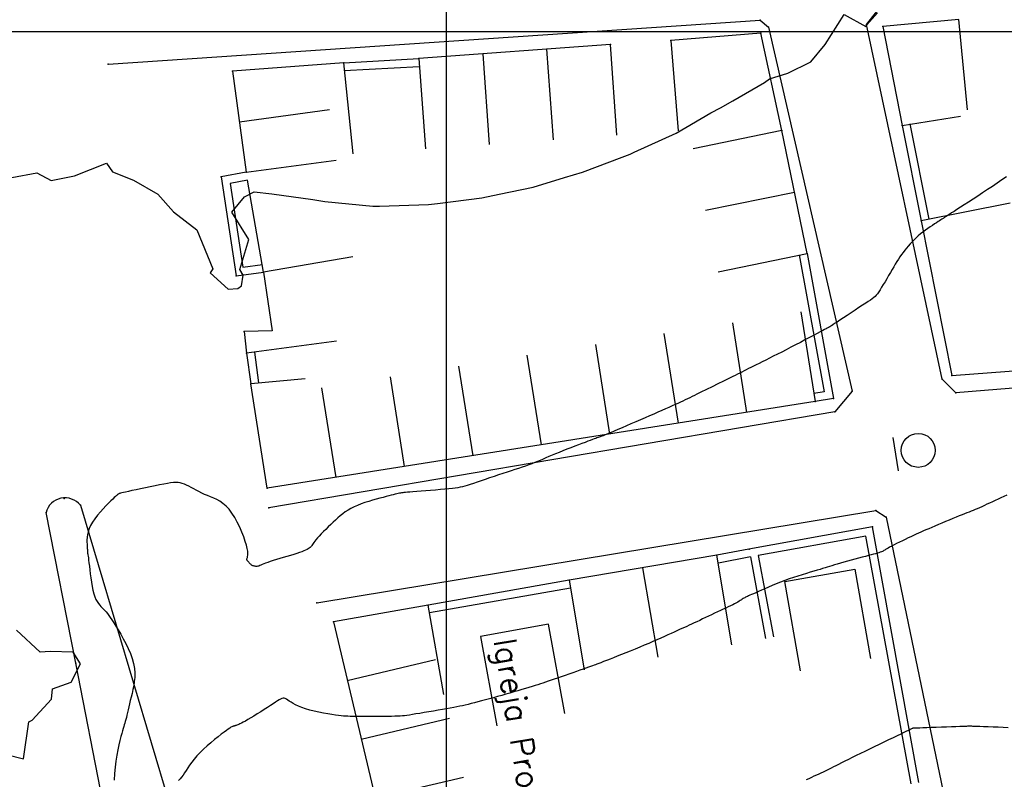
# Model space of a CAD drawing. Header units: millimetres. Extents: x 196436 to 199900, y 8705373 to 8708636.
# Tile 182 of 238: x 198362 to 198449, y 8706834 to 8706901. Entities that reach past the tile are written whole.
import ezdxf
from ezdxf.enums import TextEntityAlignment as Align

# ---------------------------------------------------------------- set-up
doc = ezdxf.new("R2010")
doc.units = ezdxf.units.MM
doc.header["$LTSCALE"] = 5
for name, color, linetype in [('$CURVAS1', 30, 'Continuous'), ('$CURVAS2', 40, 'Continuous'), ('CASA', 6, 'Continuous'), ('MALHA', 9, 'Continuous'), ('MEIO-FIO', 7, 'Continuous'), ('MURO', 9, 'Continuous'), ('PL', 23, 'Continuous'), ('TEXTO', 2, 'Continuous')]:
    doc.layers.add(name, color=color, linetype=linetype)
doc.styles.add('GEOSIS', font='ROMANS.SHX')

# ---------------------------------------------------------------- blocks, each defined once
blk = doc.blocks.new('C')
at = {"layer": 'CASA'}
blk.add_lwpolyline([(0, 0), (0, 8)], dxfattribs=at)
blk = doc.blocks.new('PL')
at = {"layer": 'PL'}
blk.add_line((2.006, 1.493), (2.006, -1.493), dxfattribs=at)
blk.add_circle((0, 0), 1.495, dxfattribs=at)

msp = doc.modelspace()

# ---------------------------------------------------------------- linework, layer by layer
at = {"layer": '$CURVAS1'}
msp.add_polyline3d([(198449.381, 8706887.19, 685), (198448.986, 8706886.922, 685), (198448.573, 8706886.642, 685), (198448.147, 8706886.356, 685), (198447.714, 8706886.067, 685), (198447.281, 8706885.78, 685), (198446.855, 8706885.499, 685), (198446.44, 8706885.228, 685), (198446.044, 8706884.97, 685), (198445.672, 8706884.729, 685), (198445.331, 8706884.509, 685), (198445.028, 8706884.314, 685), (198444.767, 8706884.147, 685), (198444.554, 8706884.01, 685), (198444.384, 8706883.902, 685), (198444.252, 8706883.818, 685), (198444.15, 8706883.753, 685), (198444.073, 8706883.705, 685), (198444.016, 8706883.669, 685), (198443.97, 8706883.64, 685), (198443.932, 8706883.615, 685), (198443.894, 8706883.591, 685), (198443.853, 8706883.564, 685), (198443.806, 8706883.533, 685), (198443.75, 8706883.496, 685), (198443.681, 8706883.451, 685), (198443.597, 8706883.396, 685), (198443.494, 8706883.33, 685), (198443.369, 8706883.249, 685), (198443.219, 8706883.153, 685), (198443.049, 8706883.043, 685), (198442.862, 8706882.92, 685), (198442.663, 8706882.786, 685), (198442.454, 8706882.642, 685), (198442.242, 8706882.489, 685), (198442.03, 8706882.329, 685), (198441.821, 8706882.164, 685), (198441.621, 8706881.994, 685), (198441.428, 8706881.821, 685), (198441.244, 8706881.645, 685), (198441.067, 8706881.465, 685), (198440.897, 8706881.283, 685), (198440.733, 8706881.098, 685), (198440.577, 8706880.911, 685), (198440.426, 8706880.722, 685), (198440.282, 8706880.532, 685), (198440.142, 8706880.338, 685), (198440.004, 8706880.14, 685), (198439.868, 8706879.935, 685), (198439.732, 8706879.722, 685), (198439.594, 8706879.5, 685), (198439.453, 8706879.266, 685), (198439.306, 8706879.019, 685), (198439.155, 8706878.759, 685), (198438.999, 8706878.491, 685), (198438.842, 8706878.22, 685), (198438.687, 8706877.954, 685), (198438.535, 8706877.697, 685), (198438.391, 8706877.457, 685), (198438.256, 8706877.239, 685), (198438.132, 8706877.05, 685), (198438.022, 8706876.894, 685), (198437.918, 8706876.763, 685), (198437.813, 8706876.651, 685), (198437.698, 8706876.548, 685), (198437.565, 8706876.445, 685), (198437.407, 8706876.335, 685), (198437.216, 8706876.208, 685), (198436.983, 8706876.056, 685), (198436.703, 8706875.874, 685), (198436.387, 8706875.667, 685), (198436.048, 8706875.444, 685), (198435.698, 8706875.214, 685), (198435.351, 8706874.986, 685), (198435.02, 8706874.767, 685), (198434.717, 8706874.568, 685), (198434.456, 8706874.397, 685), (198434.247, 8706874.26, 685), (198434.086, 8706874.154, 685), (198433.967, 8706874.076, 685), (198433.881, 8706874.021, 685), (198433.822, 8706873.984, 685), (198433.784, 8706873.961, 685), (198433.758, 8706873.946, 685), (198433.74, 8706873.936, 685), (198433.72, 8706873.925, 685), (198433.693, 8706873.911, 685), (198433.651, 8706873.889, 685), (198433.587, 8706873.855, 685), (198433.495, 8706873.806, 685), (198433.367, 8706873.738, 685), (198433.197, 8706873.648, 685), (198432.977, 8706873.531, 685), (198432.704, 8706873.385, 685), (198432.383, 8706873.215, 685), (198432.024, 8706873.025, 685), (198431.635, 8706872.82, 685), (198431.227, 8706872.605, 685), (198430.809, 8706872.386, 685), (198430.389, 8706872.168, 685), (198429.977, 8706871.955, 685), (198429.58, 8706871.752, 685), (198429.201, 8706871.56, 685), (198428.84, 8706871.379, 685), (198428.498, 8706871.208, 685), (198428.175, 8706871.047, 685), (198427.873, 8706870.897, 685), (198427.591, 8706870.757, 685), (198427.33, 8706870.627, 685), (198427.09, 8706870.506, 685), (198426.868, 8706870.394, 685), (198426.661, 8706870.288, 685), (198426.463, 8706870.187, 685), (198426.271, 8706870.089, 685), (198426.08, 8706869.992, 685), (198425.888, 8706869.894, 685), (198425.69, 8706869.794, 685), (198425.483, 8706869.691, 685), (198425.266, 8706869.583, 685), (198425.042, 8706869.473, 685), (198424.811, 8706869.359, 685), (198424.573, 8706869.243, 685), (198424.33, 8706869.124, 685), (198424.084, 8706869.003, 685), (198423.834, 8706868.881, 685), (198423.582, 8706868.758, 685), (198423.329, 8706868.635, 685), (198423.078, 8706868.512, 685), (198422.83, 8706868.39, 685), (198422.585, 8706868.27, 685), (198422.347, 8706868.154, 685), (198422.117, 8706868.041, 685), (198421.896, 8706867.933, 685), (198421.686, 8706867.829, 685), (198421.482, 8706867.73, 685), (198421.282, 8706867.632, 685), (198421.08, 8706867.535, 685), (198420.874, 8706867.437, 685), (198420.659, 8706867.336, 685), (198420.431, 8706867.23, 685), (198420.186, 8706867.118, 685), (198419.921, 8706866.999, 685), (198419.636, 8706866.871, 685), (198419.331, 8706866.737, 685), (198419.007, 8706866.595, 685), (198418.665, 8706866.445, 685), (198418.306, 8706866.289, 685), (198417.93, 8706866.126, 685), (198417.537, 8706865.956, 685), (198417.13, 8706865.78, 685), (198416.715, 8706865.602, 685), (198416.302, 8706865.424, 685), (198415.898, 8706865.25, 685), (198415.512, 8706865.084, 685), (198415.152, 8706864.93, 685), (198414.827, 8706864.791, 685), (198414.545, 8706864.672, 685), (198414.312, 8706864.573, 685), (198414.122, 8706864.494, 685), (198413.97, 8706864.431, 685), (198413.846, 8706864.381, 685), (198413.744, 8706864.34, 685), (198413.656, 8706864.307, 685), (198413.576, 8706864.277, 685), (198413.494, 8706864.247, 685), (198413.406, 8706864.215, 685), (198413.305, 8706864.179, 685), (198413.19, 8706864.137, 685), (198413.056, 8706864.088, 685), (198412.899, 8706864.03, 685), (198412.717, 8706863.962, 685), (198412.504, 8706863.884, 685), (198412.259, 8706863.792, 685), (198411.979, 8706863.687, 685), (198411.669, 8706863.571, 685), (198411.339, 8706863.445, 685), (198410.995, 8706863.314, 685), (198410.645, 8706863.178, 685), (198410.297, 8706863.042, 685), (198409.959, 8706862.907, 685), (198409.638, 8706862.776, 685), (198409.341, 8706862.652, 685), (198409.064, 8706862.533, 685), (198408.803, 8706862.42, 685), (198408.552, 8706862.311, 685), (198408.308, 8706862.206, 685), (198408.064, 8706862.103, 685), (198407.816, 8706862.003, 685), (198407.559, 8706861.904, 685), (198407.289, 8706861.805, 685), (198407.006, 8706861.705, 685), (198406.708, 8706861.604, 685), (198406.397, 8706861.501, 685), (198406.071, 8706861.394, 685), (198405.731, 8706861.284, 685), (198405.376, 8706861.168, 685), (198405.007, 8706861.047, 685), (198404.625, 8706860.919, 685), (198404.235, 8706860.788, 685), (198403.845, 8706860.655, 685), (198403.46, 8706860.525, 685), (198403.09, 8706860.399, 685), (198402.74, 8706860.28, 685), (198402.417, 8706860.172, 685), (198402.128, 8706860.078, 685), (198401.878, 8706859.998, 685), (198401.657, 8706859.933, 685), (198401.453, 8706859.879, 685), (198401.254, 8706859.834, 685), (198401.047, 8706859.795, 685), (198400.82, 8706859.761, 685), (198400.561, 8706859.729, 685), (198400.257, 8706859.697, 685), (198399.901, 8706859.662, 685), (198399.503, 8706859.625, 685), (198399.079, 8706859.588, 685), (198398.643, 8706859.551, 685), (198398.212, 8706859.515, 685), (198397.799, 8706859.482, 685), (198397.42, 8706859.451, 685), (198397.09, 8706859.426, 685), (198396.82, 8706859.405, 685), (198396.604, 8706859.388, 685), (198396.433, 8706859.374, 685), (198396.297, 8706859.361, 685), (198396.185, 8706859.349, 685), (198396.088, 8706859.335, 685), (198395.996, 8706859.32, 685), (198395.899, 8706859.3, 685), (198395.789, 8706859.276, 685), (198395.662, 8706859.246, 685), (198395.516, 8706859.211, 685), (198395.351, 8706859.17, 685), (198395.164, 8706859.123, 685), (198394.954, 8706859.069, 685), (198394.718, 8706859.007, 685), (198394.456, 8706858.939, 685), (198394.167, 8706858.863, 685), (198393.856, 8706858.779, 685), (198393.53, 8706858.687, 685), (198393.195, 8706858.587, 685), (198392.859, 8706858.479, 685), (198392.527, 8706858.363, 685), (198392.207, 8706858.238, 685), (198391.905, 8706858.105, 685), (198391.626, 8706857.964, 685), (198391.368, 8706857.814, 685), (198391.127, 8706857.656, 685), (198390.9, 8706857.489, 685), (198390.683, 8706857.315, 685), (198390.472, 8706857.133, 685), (198390.263, 8706856.943, 685), (198390.052, 8706856.745, 685), (198389.838, 8706856.541, 685), (198389.623, 8706856.332, 685), (198389.411, 8706856.124, 685), (198389.206, 8706855.92, 685), (198389.013, 8706855.722, 685), (198388.835, 8706855.536, 685), (198388.677, 8706855.364, 685), (198388.543, 8706855.211, 685), (198388.436, 8706855.078, 685), (198388.351, 8706854.965, 685), (198388.283, 8706854.867, 685), (198388.228, 8706854.784, 685), (198388.18, 8706854.711, 685), (198388.133, 8706854.646, 685), (198388.083, 8706854.586, 685), (198388.024, 8706854.528, 685), (198387.951, 8706854.47, 685), (198387.861, 8706854.411, 685), (198387.753, 8706854.35, 685), (198387.623, 8706854.286, 685), (198387.47, 8706854.22, 685), (198387.292, 8706854.15, 685), (198387.085, 8706854.076, 685), (198386.847, 8706853.997, 685), (198386.579, 8706853.912, 685), (198386.287, 8706853.824, 685), (198385.979, 8706853.733, 685), (198385.664, 8706853.641, 685), (198385.351, 8706853.549, 685), (198385.049, 8706853.458, 685), (198384.766, 8706853.371, 685), (198384.511, 8706853.287, 685), (198384.29, 8706853.209, 685), (198384.102, 8706853.137, 685), (198383.942, 8706853.072, 685), (198383.805, 8706853.015, 685), (198383.688, 8706852.965, 685), (198383.586, 8706852.925, 685), (198383.495, 8706852.893, 685), (198383.41, 8706852.872, 685), (198383.328, 8706852.86, 685), (198383.249, 8706852.858, 685), (198383.173, 8706852.865, 685), (198383.102, 8706852.878, 685), (198383.034, 8706852.898, 685), (198382.971, 8706852.922, 685), (198382.914, 8706852.95, 685), (198382.862, 8706852.981, 685), (198382.817, 8706853.014, 685), (198382.778, 8706853.047, 685), (198382.742, 8706853.082, 685), (198382.71, 8706853.116, 685), (198382.681, 8706853.15, 685), (198382.653, 8706853.184, 685), (198382.625, 8706853.217, 685), (198382.597, 8706853.248, 685), (198382.568, 8706853.277, 685), (198382.538, 8706853.306, 685), (198382.51, 8706853.335, 685), (198382.486, 8706853.365, 685), (198382.467, 8706853.398, 685), (198382.454, 8706853.435, 685), (198382.45, 8706853.476, 685), (198382.456, 8706853.523, 685), (198382.473, 8706853.578, 685), (198382.496, 8706853.646, 685), (198382.518, 8706853.735, 685), (198382.534, 8706853.851, 685), (198382.538, 8706854, 685), (198382.524, 8706854.19, 685), (198382.485, 8706854.426, 685), (198382.417, 8706854.716, 685), (198382.313, 8706855.062, 685), (198382.178, 8706855.454, 685), (198382.013, 8706855.875, 685), (198381.823, 8706856.311, 685), (198381.611, 8706856.746, 685), (198381.381, 8706857.166, 685), (198381.136, 8706857.554, 685), (198380.881, 8706857.896, 685), (198380.618, 8706858.18, 685), (198380.349, 8706858.412, 685), (198380.077, 8706858.6, 685), (198379.804, 8706858.754, 685), (198379.53, 8706858.883, 685), (198379.26, 8706858.995, 685), (198378.993, 8706859.101, 685), (198378.732, 8706859.207, 685), (198378.479, 8706859.323, 685), (198378.234, 8706859.446, 685), (198377.997, 8706859.571, 685), (198377.769, 8706859.696, 685), (198377.549, 8706859.816, 685), (198377.339, 8706859.928, 685), (198377.137, 8706860.027, 685), (198376.945, 8706860.11, 685), (198376.762, 8706860.173, 685), (198376.58, 8706860.217, 685), (198376.394, 8706860.243, 685), (198376.195, 8706860.25, 685), (198375.976, 8706860.241, 685), (198375.73, 8706860.215, 685), (198375.45, 8706860.174, 685), (198375.129, 8706860.119, 685), (198374.762, 8706860.05, 685), (198374.36, 8706859.971, 685), (198373.938, 8706859.885, 685), (198373.51, 8706859.795, 685), (198373.09, 8706859.706, 685), (198372.691, 8706859.62, 685), (198372.33, 8706859.541, 685), (198372.019, 8706859.472, 685), (198371.769, 8706859.416, 685), (198371.575, 8706859.372, 685), (198371.43, 8706859.338, 685), (198371.325, 8706859.311, 685), (198371.251, 8706859.289, 685), (198371.2, 8706859.271, 685), (198371.163, 8706859.255, 685), (198371.133, 8706859.237, 685), (198371.102, 8706859.217, 685), (198371.065, 8706859.189, 685), (198371.017, 8706859.149, 685), (198370.953, 8706859.094, 685), (198370.871, 8706859.018, 685), (198370.764, 8706858.917, 685), (198370.63, 8706858.787, 685), (198370.464, 8706858.623, 685), (198370.263, 8706858.423, 685), (198370.035, 8706858.19, 685), (198369.791, 8706857.932, 685), (198369.541, 8706857.655, 685), (198369.296, 8706857.363, 685), (198369.064, 8706857.065, 685), (198368.857, 8706856.765, 685), (198368.684, 8706856.47, 685), (198368.554, 8706856.185, 685), (198368.462, 8706855.913, 685), (198368.403, 8706855.656, 685), (198368.37, 8706855.417, 685), (198368.357, 8706855.196, 685), (198368.359, 8706854.996, 685), (198368.368, 8706854.819, 685), (198368.38, 8706854.668, 685), (198368.388, 8706854.542, 685), (198368.393, 8706854.44, 685), (198368.395, 8706854.357, 685), (198368.396, 8706854.291, 685), (198368.396, 8706854.237, 685), (198368.397, 8706854.191, 685), (198368.398, 8706854.15, 685), (198368.402, 8706854.111, 685), (198368.408, 8706854.068, 685), (198368.417, 8706854.017, 685), (198368.43, 8706853.951, 685), (198368.445, 8706853.864, 685), (198368.464, 8706853.748, 685), (198368.486, 8706853.599, 685), (198368.511, 8706853.41, 685), (198368.539, 8706853.174, 685), (198368.572, 8706852.888, 685), (198368.608, 8706852.561, 685), (198368.649, 8706852.207, 685), (198368.697, 8706851.837, 685), (198368.751, 8706851.463, 685), (198368.813, 8706851.099, 685), (198368.884, 8706850.756, 685), (198368.964, 8706850.447, 685), (198369.054, 8706850.181, 685), (198369.153, 8706849.955, 685), (198369.258, 8706849.763, 685), (198369.369, 8706849.598, 685), (198369.483, 8706849.455, 685), (198369.598, 8706849.328, 685), (198369.714, 8706849.209, 685), (198369.828, 8706849.092, 685), (198369.939, 8706848.973, 685), (198370.051, 8706848.844, 685), (198370.165, 8706848.701, 685), (198370.287, 8706848.54, 685), (198370.419, 8706848.353, 685), (198370.565, 8706848.137, 685), (198370.728, 8706847.886, 685), (198370.912, 8706847.594, 685), (198371.118, 8706847.26, 685), (198371.339, 8706846.887, 685), (198371.565, 8706846.484, 685), (198371.789, 8706846.059, 685), (198372, 8706845.62, 685), (198372.19, 8706845.174, 685), (198372.349, 8706844.729, 685), (198372.468, 8706844.292, 685), (198372.54, 8706843.871, 685), (198372.571, 8706843.465, 685), (198372.566, 8706843.076, 685), (198372.533, 8706842.701, 685), (198372.478, 8706842.341, 685), (198372.409, 8706841.995, 685), (198372.331, 8706841.663, 685), (198372.253, 8706841.344, 685), (198372.179, 8706841.039, 685), (198372.111, 8706840.747, 685), (198372.047, 8706840.471, 685), (198371.988, 8706840.212, 685), (198371.933, 8706839.969, 685), (198371.881, 8706839.746, 685), (198371.832, 8706839.543, 685), (198371.785, 8706839.361, 685), (198371.74, 8706839.199, 685), (198371.696, 8706839.05, 685), (198371.65, 8706838.904, 685), (198371.602, 8706838.749, 685), (198371.549, 8706838.578, 685), (198371.491, 8706838.378, 685), (198371.426, 8706838.141, 685), (198371.352, 8706837.856, 685), (198371.269, 8706837.516, 685), (198371.18, 8706837.124, 685), (198371.089, 8706836.687, 685), (198371.001, 8706836.209, 685), (198370.92, 8706835.699, 685), (198370.851, 8706835.16, 685), (198370.798, 8706834.6, 685), (198370.764, 8706834.024, 685)], dxfattribs=at)
at = {"layer": '$CURVAS2'}
for points in [[(198361.738, 8706887.137, 684), (198363.942, 8706887.553, 684), (198365.204, 8706886.865, 684), (198367.273, 8706887.294, 684), (198370.097, 8706888.39, 684), (198370.609, 8706887.644, 684), (198372.457, 8706886.901, 684), (198374.617, 8706885.661, 684), (198375.984, 8706884.104, 684), (198378.046, 8706882.53, 684), (198379.467, 8706879.088, 684), (198379.211, 8706878.743, 684), (198380.793, 8706877.302, 684), (198381.669, 8706877.359, 684), (198381.965, 8706877.588, 684), (198382.112, 8706878.539, 684), (198381.824, 8706879.022, 684), (198382.631, 8706881.686, 684), (198381.134, 8706884.081, 684), (198382.248, 8706885.422, 684), (198383.093, 8706885.885, 684), (198384.662, 8706885.705, 684), (198388.273, 8706885.184, 684), (198389.333, 8706885.033, 684), (198393.55, 8706884.602, 684), (198394.129, 8706884.608, 684), (198398.468, 8706884.745, 684), (198399.26, 8706884.844, 684), (198403.167, 8706885.333, 684), (198404.682, 8706885.657, 684), (198407.683, 8706886.289, 684), (198410.435, 8706887.126, 684), (198412.026, 8706887.596, 684), (198415.529, 8706888.931, 684), (198416.228, 8706889.187, 684), (198416.575, 8706889.358, 684), (198420.296, 8706891.049, 684), (198423.337, 8706892.824, 684), (198424.178, 8706893.288, 684), (198425.265, 8706893.888, 684), (198428.073, 8706895.501, 684), (198428.505, 8706895.835, 684), (198430.128, 8706896.345, 684), (198432.152, 8706897.341, 684), (198433.406, 8706898.852, 684), (198435.081, 8706901.508, 684), (198436.984, 8706900.445, 684), (198437.08, 8706900.605, 684), (198438.013, 8706901.642, 684)], [(198449.414, 8706859.147, 686), (198449.158, 8706859.028, 686), (198448.902, 8706858.909, 686), (198448.647, 8706858.79, 686), (198448.396, 8706858.672, 686), (198448.149, 8706858.556, 686), (198447.907, 8706858.441, 686), (198447.672, 8706858.33, 686), (198447.445, 8706858.224, 686), (198447.226, 8706858.123, 686), (198447.018, 8706858.028, 686), (198446.82, 8706857.94, 686), (198446.633, 8706857.86, 686), (198446.453, 8706857.785, 686), (198446.275, 8706857.713, 686), (198446.094, 8706857.641, 686), (198445.903, 8706857.567, 686), (198445.7, 8706857.488, 686), (198445.477, 8706857.4, 686), (198445.23, 8706857.303, 686), (198444.956, 8706857.193, 686), (198444.66, 8706857.072, 686), (198444.349, 8706856.944, 686), (198444.028, 8706856.812, 686), (198443.706, 8706856.678, 686), (198443.389, 8706856.545, 686), (198443.084, 8706856.417, 686), (198442.798, 8706856.295, 686), (198442.535, 8706856.183, 686), (198442.293, 8706856.078, 686), (198442.065, 8706855.979, 686), (198441.848, 8706855.882, 686), (198441.635, 8706855.786, 686), (198441.422, 8706855.688, 686), (198441.202, 8706855.586, 686), (198440.972, 8706855.478, 686), (198440.727, 8706855.362, 686), (198440.472, 8706855.239, 686), (198440.213, 8706855.114, 686), (198439.958, 8706854.989, 686), (198439.712, 8706854.867, 686), (198439.482, 8706854.751, 686), (198439.275, 8706854.643, 686), (198439.096, 8706854.548, 686), (198438.951, 8706854.466, 686), (198438.835, 8706854.396, 686), (198438.741, 8706854.338, 686), (198438.662, 8706854.288, 686), (198438.593, 8706854.245, 686), (198438.525, 8706854.206, 686), (198438.453, 8706854.171, 686), (198438.37, 8706854.136, 686), (198438.271, 8706854.101, 686), (198438.152, 8706854.063, 686), (198438.012, 8706854.023, 686), (198437.851, 8706853.979, 686), (198437.667, 8706853.93, 686), (198437.458, 8706853.875, 686), (198437.222, 8706853.814, 686), (198436.96, 8706853.745, 686), (198436.67, 8706853.668, 686), (198436.359, 8706853.585, 686), (198436.035, 8706853.497, 686), (198435.705, 8706853.407, 686), (198435.376, 8706853.317, 686), (198435.057, 8706853.228, 686), (198434.756, 8706853.142, 686), (198434.479, 8706853.062, 686), (198434.231, 8706852.989, 686), (198434.008, 8706852.921, 686), (198433.801, 8706852.856, 686), (198433.6, 8706852.793, 686), (198433.399, 8706852.73, 686), (198433.188, 8706852.664, 686), (198432.959, 8706852.593, 686), (198432.703, 8706852.515, 686), (198432.415, 8706852.43, 686), (198432.097, 8706852.336, 686), (198431.755, 8706852.234, 686), (198431.393, 8706852.124, 686), (198431.018, 8706852.006, 686), (198430.633, 8706851.882, 686), (198430.244, 8706851.75, 686), (198429.857, 8706851.612, 686), (198429.477, 8706851.468, 686), (198429.106, 8706851.321, 686), (198428.749, 8706851.173, 686), (198428.409, 8706851.028, 686), (198428.09, 8706850.888, 686), (198427.796, 8706850.757, 686), (198427.529, 8706850.638, 686), (198427.294, 8706850.533, 686), (198427.093, 8706850.446, 686), (198426.923, 8706850.373, 686), (198426.78, 8706850.312, 686), (198426.659, 8706850.262, 686), (198426.557, 8706850.218, 686), (198426.469, 8706850.179, 686), (198426.392, 8706850.141, 686), (198426.32, 8706850.102, 686), (198426.25, 8706850.06, 686), (198426.18, 8706850.014, 686), (198426.106, 8706849.964, 686), (198426.026, 8706849.909, 686), (198425.936, 8706849.85, 686), (198425.835, 8706849.785, 686), (198425.719, 8706849.715, 686), (198425.586, 8706849.64, 686), (198425.433, 8706849.559, 686), (198425.262, 8706849.473, 686), (198425.074, 8706849.381, 686), (198424.87, 8706849.284, 686), (198424.652, 8706849.181, 686), (198424.422, 8706849.074, 686), (198424.181, 8706848.962, 686), (198423.931, 8706848.845, 686), (198423.673, 8706848.724, 686), (198423.41, 8706848.6, 686), (198423.145, 8706848.475, 686), (198422.879, 8706848.349, 686), (198422.617, 8706848.225, 686), (198422.359, 8706848.103, 686), (198422.11, 8706847.986, 686), (198421.872, 8706847.875, 686), (198421.646, 8706847.77, 686), (198421.429, 8706847.67, 686), (198421.218, 8706847.574, 686), (198421.008, 8706847.479, 686), (198420.794, 8706847.382, 686), (198420.575, 8706847.283, 686), (198420.344, 8706847.179, 686), (198420.098, 8706847.067, 686), (198419.834, 8706846.948, 686), (198419.551, 8706846.819, 686), (198419.249, 8706846.683, 686), (198418.929, 8706846.54, 686), (198418.592, 8706846.39, 686), (198418.237, 8706846.234, 686), (198417.864, 8706846.073, 686), (198417.474, 8706845.907, 686), (198417.069, 8706845.738, 686), (198416.656, 8706845.567, 686), (198416.243, 8706845.399, 686), (198415.838, 8706845.235, 686), (198415.451, 8706845.08, 686), (198415.089, 8706844.936, 686), (198414.762, 8706844.806, 686), (198414.477, 8706844.693, 686), (198414.24, 8706844.6, 686), (198414.047, 8706844.523, 686), (198413.89, 8706844.462, 686), (198413.762, 8706844.412, 686), (198413.655, 8706844.37, 686), (198413.56, 8706844.335, 686), (198413.472, 8706844.303, 686), (198413.382, 8706844.27, 686), (198413.284, 8706844.235, 686), (198413.173, 8706844.196, 686), (198413.047, 8706844.152, 686), (198412.903, 8706844.102, 686), (198412.737, 8706844.044, 686), (198412.546, 8706843.977, 686), (198412.328, 8706843.9, 686), (198412.079, 8706843.812, 686), (198411.798, 8706843.712, 686), (198411.491, 8706843.603, 686), (198411.166, 8706843.487, 686), (198410.83, 8706843.368, 686), (198410.492, 8706843.248, 686), (198410.158, 8706843.13, 686), (198409.837, 8706843.017, 686), (198409.537, 8706842.912, 686), (198409.263, 8706842.817, 686), (198409.01, 8706842.73, 686), (198408.773, 8706842.651, 686), (198408.544, 8706842.575, 686), (198408.318, 8706842.502, 686), (198408.086, 8706842.429, 686), (198407.844, 8706842.353, 686), (198407.584, 8706842.273, 686), (198407.302, 8706842.187, 686), (198406.998, 8706842.096, 686), (198406.677, 8706842, 686), (198406.34, 8706841.9, 686), (198405.992, 8706841.798, 686), (198405.635, 8706841.694, 686), (198405.272, 8706841.589, 686), (198404.907, 8706841.485, 686), (198404.542, 8706841.382, 686), (198404.18, 8706841.281, 686), (198403.824, 8706841.183, 686), (198403.476, 8706841.088, 686), (198403.139, 8706840.998, 686), (198402.816, 8706840.913, 686), (198402.509, 8706840.833, 686), (198402.222, 8706840.76, 686), (198401.954, 8706840.694, 686), (198401.7, 8706840.633, 686), (198401.453, 8706840.577, 686), (198401.205, 8706840.524, 686), (198400.948, 8706840.471, 686), (198400.676, 8706840.418, 686), (198400.38, 8706840.362, 686), (198400.054, 8706840.303, 686), (198399.693, 8706840.24, 686), (198399.304, 8706840.173, 686), (198398.9, 8706840.104, 686), (198398.492, 8706840.035, 686), (198398.09, 8706839.969, 686), (198397.707, 8706839.906, 686), (198397.353, 8706839.848, 686), (198397.04, 8706839.798, 686), (198396.774, 8706839.756, 686), (198396.547, 8706839.723, 686), (198396.344, 8706839.696, 686), (198396.152, 8706839.676, 686), (198395.957, 8706839.661, 686), (198395.744, 8706839.65, 686), (198395.501, 8706839.643, 686), (198395.212, 8706839.638, 686), (198394.87, 8706839.634, 686), (198394.484, 8706839.632, 686), (198394.069, 8706839.63, 686), (198393.639, 8706839.63, 686), (198393.21, 8706839.63, 686), (198392.796, 8706839.631, 686), (198392.412, 8706839.632, 686), (198392.072, 8706839.633, 686), (198391.787, 8706839.635, 686), (198391.547, 8706839.638, 686), (198391.338, 8706839.643, 686), (198391.146, 8706839.653, 686), (198390.956, 8706839.668, 686), (198390.755, 8706839.689, 686), (198390.529, 8706839.719, 686), (198390.262, 8706839.758, 686), (198389.947, 8706839.807, 686), (198389.59, 8706839.866, 686), (198389.204, 8706839.936, 686), (198388.802, 8706840.014, 686), (198388.397, 8706840.101, 686), (198388.002, 8706840.197, 686), (198387.628, 8706840.3, 686), (198387.29, 8706840.41, 686), (198386.996, 8706840.527, 686), (198386.744, 8706840.647, 686), (198386.529, 8706840.766, 686), (198386.347, 8706840.879, 686), (198386.191, 8706840.983, 686), (198386.058, 8706841.075, 686), (198385.941, 8706841.149, 686), (198385.837, 8706841.202, 686), (198385.739, 8706841.231, 686), (198385.642, 8706841.235, 686), (198385.541, 8706841.215, 686), (198385.43, 8706841.17, 686), (198385.304, 8706841.102, 686), (198385.156, 8706841.01, 686), (198384.982, 8706840.895, 686), (198384.775, 8706840.756, 686), (198384.533, 8706840.596, 686), (198384.262, 8706840.42, 686), (198383.971, 8706840.233, 686), (198383.67, 8706840.041, 686), (198383.368, 8706839.851, 686), (198383.073, 8706839.669, 686), (198382.795, 8706839.5, 686), (198382.542, 8706839.351, 686), (198382.323, 8706839.227, 686), (198382.136, 8706839.125, 686), (198381.977, 8706839.044, 686), (198381.844, 8706838.98, 686), (198381.734, 8706838.931, 686), (198381.643, 8706838.894, 686), (198381.569, 8706838.867, 686), (198381.509, 8706838.845, 686), (198381.458, 8706838.828, 686), (198381.417, 8706838.814, 686), (198381.382, 8706838.803, 686), (198381.353, 8706838.793, 686), (198381.326, 8706838.785, 686), (198381.301, 8706838.778, 686), (198381.276, 8706838.771, 686), (198381.249, 8706838.763, 686), (198381.217, 8706838.754, 686), (198381.177, 8706838.739, 686), (198381.122, 8706838.714, 686), (198381.047, 8706838.673, 686), (198380.948, 8706838.612, 686), (198380.818, 8706838.525, 686), (198380.653, 8706838.408, 686), (198380.448, 8706838.256, 686), (198380.2, 8706838.066, 686), (198379.916, 8706837.843, 686), (198379.607, 8706837.592, 686), (198379.284, 8706837.321, 686), (198378.956, 8706837.035, 686), (198378.634, 8706836.741, 686), (198378.329, 8706836.445, 686), (198378.05, 8706836.155, 686), (198377.806, 8706835.874, 686), (198377.594, 8706835.605, 686), (198377.408, 8706835.349, 686), (198377.244, 8706835.107, 686), (198377.095, 8706834.879, 686), (198376.958, 8706834.667, 686), (198376.826, 8706834.471, 686), (198376.695, 8706834.293, 686), (198376.56, 8706834.131, 686), (198376.424, 8706833.978, 686)], [(198359.857, 8706836.633, 684), (198362.762, 8706835.885, 684), (198363.237, 8706839.159, 684), (198363.526, 8706839.292, 684), (198365.235, 8706841.17, 684), (198365.31, 8706842.072, 684), (198366.982, 8706842.641, 684), (198367.787, 8706844.268, 684), (198367.15, 8706845.284, 684), (198365.119, 8706845.348, 684), (198364.229, 8706845.284, 684), (198362.139, 8706847.233, 684)], [(198431.756, 8706834.062, 687), (198431.995, 8706834.173, 687), (198432.226, 8706834.281, 687), (198432.45, 8706834.386, 687), (198432.665, 8706834.486, 687), (198432.871, 8706834.582, 687), (198433.066, 8706834.674, 687), (198433.251, 8706834.762, 687), (198433.43, 8706834.848, 687), (198433.606, 8706834.933, 687), (198433.786, 8706835.021, 687), (198433.973, 8706835.113, 687), (198434.172, 8706835.212, 687), (198434.389, 8706835.319, 687), (198434.627, 8706835.438, 687), (198434.89, 8706835.569, 687), (198435.177, 8706835.712, 687), (198435.489, 8706835.867, 687), (198435.822, 8706836.032, 687), (198436.176, 8706836.208, 687), (198436.549, 8706836.391, 687), (198436.941, 8706836.583, 687), (198437.348, 8706836.782, 687), (198437.769, 8706836.986, 687), (198438.197, 8706837.193, 687), (198438.621, 8706837.397, 687), (198439.034, 8706837.596, 687), (198439.426, 8706837.784, 687), (198439.787, 8706837.957, 687), (198440.11, 8706838.113, 687), (198440.385, 8706838.245, 687), (198440.606, 8706838.352, 687), (198440.777, 8706838.436, 687), (198440.905, 8706838.499, 687), (198440.997, 8706838.545, 687), (198441.06, 8706838.576, 687), (198441.1, 8706838.596, 687), (198441.126, 8706838.608, 687), (198441.143, 8706838.615, 687), (198441.159, 8706838.62, 687), (198441.183, 8706838.623, 687), (198441.225, 8706838.626, 687), (198441.294, 8706838.628, 687), (198441.399, 8706838.632, 687), (198441.55, 8706838.636, 687), (198441.756, 8706838.642, 687), (198442.027, 8706838.651, 687), (198442.368, 8706838.662, 687), (198442.764, 8706838.676, 687), (198443.197, 8706838.691, 687), (198443.649, 8706838.707, 687), (198444.101, 8706838.724, 687), (198444.534, 8706838.74, 687), (198444.93, 8706838.754, 687), (198445.27, 8706838.767, 687), (198445.541, 8706838.777, 687), (198445.746, 8706838.785, 687), (198445.896, 8706838.79, 687), (198445.998, 8706838.794, 687), (198446.063, 8706838.796, 687), (198446.1, 8706838.798, 687), (198446.117, 8706838.798, 687), (198446.124, 8706838.799, 687), (198446.128, 8706838.799, 687), (198446.131, 8706838.799, 687), (198446.133, 8706838.799, 687), (198446.135, 8706838.799, 687), (198446.136, 8706838.799, 687), (198446.136, 8706838.799, 687), (198446.137, 8706838.799, 687), (198446.137, 8706838.799, 687), (198446.137, 8706838.799, 687), (198446.138, 8706838.799, 687), (198446.139, 8706838.799, 687), (198446.14, 8706838.799, 687), (198446.143, 8706838.799, 687), (198446.146, 8706838.799, 687), (198446.151, 8706838.799, 687), (198446.158, 8706838.799, 687), (198446.168, 8706838.798, 687), (198446.188, 8706838.798, 687), (198446.228, 8706838.796, 687), (198446.297, 8706838.794, 687), (198446.403, 8706838.79, 687), (198446.555, 8706838.784, 687), (198446.763, 8706838.776, 687), (198447.036, 8706838.766, 687), (198447.376, 8706838.753, 687), (198447.772, 8706838.738, 687), (198448.205, 8706838.722, 687), (198448.656, 8706838.705, 687), (198449.108, 8706838.688, 687), (198449.541, 8706838.672, 687)]]:
    msp.add_polyline3d(points, dxfattribs=at)
at = {"layer": 'CASA'}
for p, q in [((198414.486, 8706898.854), (198397.608, 8706897.63)), ((198415.064, 8706890.875), (198414.486, 8706898.854)), ((198390.997, 8706897.257), (198381.194, 8706896.507)), ((198391.807, 8706889.227), (198390.997, 8706897.257)), ((198397.608, 8706897.63), (198398.186, 8706889.651)), ((198381.194, 8706896.507), (198382.392, 8706887.598)), ((198381.793, 8706892.053), (198389.721, 8706893.119)), ((198429.604, 8706891.274), (198421.766, 8706889.671)), ((198431.82, 8706880.432), (198429.604, 8706891.274)), ((198382.392, 8706887.598), (198390.32, 8706888.664)), ((198422.874, 8706884.25), (198430.712, 8706885.853)), ((198449.715, 8706884.877), (198441.869, 8706883.314)), ((198441.869, 8706883.314), (198444.582, 8706869.69)), ((198423.982, 8706878.829), (198431.82, 8706880.432)), ((198431.271, 8706875.295), (198432.524, 8706867.394)), ((198444.582, 8706869.69), (198511.292, 8706874.807)), ((198384.252, 8706859.741), (198382.792, 8706868.954)), ((198432.524, 8706867.394), (198384.252, 8706859.741)), ((198423.871, 8706853.835), (198410.843, 8706851.644)), ((198425.198, 8706845.946), (198423.871, 8706853.835)), ((198418.684, 8706844.85), (198417.357, 8706852.739)), ((198410.843, 8706851.644), (198412.17, 8706843.755)), ((198398.429, 8706849.44), (198390.076, 8706847.966)), ((198399.819, 8706841.562), (198398.429, 8706849.44)), ((198390.076, 8706847.966), (198399.905, 8706806.576))]:
    msp.add_line(p, q, dxfattribs=at)
for points in [[(198445.961, 8706893.114), (198445.203, 8706901.078), (198438.486, 8706900.439), (198440.184, 8706891.72), (198445.335, 8706892.538)], [(198429.604, 8706891.274), (198427.74, 8706899.857), (198419.811, 8706899.212), (198420.46, 8706891.238)], [(198391.796, 8706880.142), (198383.912, 8706878.783), (198382.52, 8706886.91)], [(198383.912, 8706878.783), (198384.682, 8706873.617), (198382.206, 8706873.571), (198382.432, 8706871.661)], [(198390.362, 8706872.715), (198382.432, 8706871.661)], [(198387.602, 8706869.392), (198382.792, 8706868.954)], [(198431.236, 8706843.65), (198429.855, 8706851.529), (198436.033, 8706852.612), (198437.414, 8706844.732)], [(198410.473, 8706839.897), (198409.034, 8706847.767), (198403.05, 8706846.673), (198404.488, 8706838.803)]]:
    msp.add_lwpolyline(points, dxfattribs=at)
for p in [(198438.486, 8706900.438, 684.503), (198427.74, 8706899.856, 683.834), (198414.486, 8706898.853, 683.524), (198419.812, 8706899.211, 683.704), (198390.998, 8706897.256, 683.275), (198397.608, 8706897.629, 683.225), (198381.195, 8706896.506, 683.523), (198429.605, 8706891.273, 684.196), (198440.185, 8706891.719, 684.509), (198382.392, 8706887.598, 683.909), (198441.87, 8706883.313, 684.958), (198431.821, 8706880.431, 684.708), (198383.912, 8706878.782, 684.431), (198382.206, 8706873.57, 684.494), (198382.432, 8706871.66, 684.534), (198444.583, 8706869.689, 685.797), (198382.792, 8706868.953, 684.954), (198432.524, 8706867.393, 685.226), (198384.252, 8706859.74, 684.82), (198423.872, 8706853.834, 685.707), (198410.843, 8706851.643, 685.502), (198398.429, 8706849.44, 685.472), (198390.077, 8706847.966, 685.364)]:
    msp.add_point(p, dxfattribs=at)
at = {"layer": 'MALHA'}
for p, q in [((198400, 8708635.599), (198400, 8705384.785)), ((198400, 8708635.599), (198400, 8705384.785)), ((196441.61, 8706900), (199000, 8706900)), ((196441.61, 8706900), (199000, 8706900))]:
    msp.add_line(p, q, dxfattribs=at)
at = {"layer": 'MEIO-FIO'}
for p, q in [((198370.231, 8706897.137), (198427.678, 8706901.018)), ((198427.678, 8706901.018), (198428.43, 8706900.385)), ((198428.43, 8706900.385), (198435.796, 8706868.296)), ((198435.796, 8706868.296), (198434.265, 8706866.49)), ((198434.265, 8706866.49), (198384.399, 8706858.012)), ((198367.782, 8706858.242), (198389.82, 8706784.436)), ((198367.39, 8706844.328), (198364.753, 8706857.597)), ((198379.701, 8706780.687), (198367.39, 8706844.328))]:
    msp.add_line(p, q, dxfattribs=at)
for points in [[(198437.964, 8706901.768), (198522.785, 8706907.67), (198523.664, 8706907.048), (198524.127, 8706875.421), (198523.285, 8706874.536), (198444.917, 8706868.167), (198443.717, 8706869.363), (198437.044, 8706900.609), (198437.964, 8706901.768)], [(198388.625, 8706849.636), (198437.884, 8706857.775), (198438.792, 8706857.197)], [(198438.792, 8706857.197), (198459.95, 8706755.283)]]:
    msp.add_lwpolyline(points, dxfattribs=at)
msp.add_arc((198366.425, 8706857.178), 1.724, 38.08792, 165.95127, dxfattribs=at)
for p in [(198427.679, 8706901.017, 683.715), (198437.045, 8706900.609, 683.987), (198428.431, 8706900.384, 683.748), (198370.231, 8706897.136, 683.448), (198443.717, 8706869.362, 685.328), (198435.796, 8706868.295, 685.274), (198444.917, 8706868.166, 685.42), (198434.265, 8706866.489, 685.358), (198366.359, 8706858.83, 684.745), (198367.783, 8706858.241, 684.958), (198384.399, 8706858.011, 684.779), (198364.753, 8706857.596, 684.356), (198437.884, 8706857.774, 685.826), (198438.793, 8706857.196, 685.88), (198388.625, 8706849.635, 685.201), (198367.39, 8706844.328, 683.892)]:
    msp.add_point(p, dxfattribs=at)
at = {"layer": 'MURO'}
for p, q in [((198437.569, 8706856.347), (198426.7, 8706854.379)), ((198441.679, 8706833.816), (198437.569, 8706856.347)), ((198426.832, 8706853.691), (198428.168, 8706846.514))]:
    msp.add_line(p, q, dxfattribs=at)
for points in [[(198390.997, 8706897.257), (198397.608, 8706897.63)], [(198391.037, 8706896.558), (198397.647, 8706896.931)], [(198440.871, 8706891.858), (198442.555, 8706883.452)], [(198440.184, 8706891.72), (198441.869, 8706883.314)], [(198382.392, 8706887.598), (198380.179, 8706887.186), (198381.513, 8706878.458), (198383.912, 8706878.783)], [(198382.52, 8706886.91), (198380.974, 8706886.622), (198382.101, 8706879.244), (198383.818, 8706879.476)], [(198431.132, 8706880.307), (198433.32, 8706868.238), (198432.407, 8706868.084)], [(198431.82, 8706880.432), (198434.135, 8706867.666), (198432.524, 8706867.394)], [(198382.432, 8706871.661), (198382.792, 8706868.954)], [(198383.126, 8706871.753), (198383.485, 8706869.046)], [(198440.991, 8706833.69), (198437.006, 8706855.533), (198427.517, 8706853.815), (198428.856, 8706846.643)], [(198426.7, 8706854.379), (198423.871, 8706853.835)], [(198426.832, 8706853.691), (198424.003, 8706853.148)], [(198410.843, 8706851.644), (198398.429, 8706849.44)], [(198410.965, 8706850.954), (198398.551, 8706848.751)]]:
    msp.add_lwpolyline(points, dxfattribs=at)
for p in [(198380.18, 8706887.185, 683.874), (198381.514, 8706878.457, 683.857), (198434.136, 8706867.665, 685.21), (198437.57, 8706856.346, 685.834), (198426.701, 8706854.377, 685.805)]:
    msp.add_point(p, dxfattribs=at)

# ---------------------------------------------------------------- block references
at = {"layer": 'CASA'}
for p, rotation in [((198403.234, 8706898.038), 184.1484888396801), ((198408.86, 8706898.446), 184.1484888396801), ((198425.237, 8706874.339), 189.0092737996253), ((198419.203, 8706873.382), 189.0092737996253), ((198413.169, 8706872.425), 189.0092737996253), ((198407.135, 8706871.469), 189.0092737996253), ((198401.101, 8706870.512), 189.0092737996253), ((198395.067, 8706869.555), 189.0092737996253), ((198389.033, 8706868.599), 189.0092737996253), ((198391.305, 8706842.793), 283.3575555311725), ((198392.533, 8706837.619), 283.3575555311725), ((198393.762, 8706832.445), 283.3575555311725)]:
    msp.add_blockref('C', p, dxfattribs=dict(at, rotation=rotation))
at = {"layer": 'PL', "rotation": 189.3789265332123}
msp.add_blockref('PL', (198441.615, 8706863.085, 685.684), dxfattribs=at)

# ---------------------------------------------------------------- texts
at = {"layer": 'TEXTO', "style": 'GEOSIS'}
msp.add_text('Igreja Prot.', height=2, rotation=279.35407, dxfattribs=at).set_placement((198403.593, 8706846.247), align=Align.BOTTOM_LEFT)

doc.saveas('drawing.dxf')
